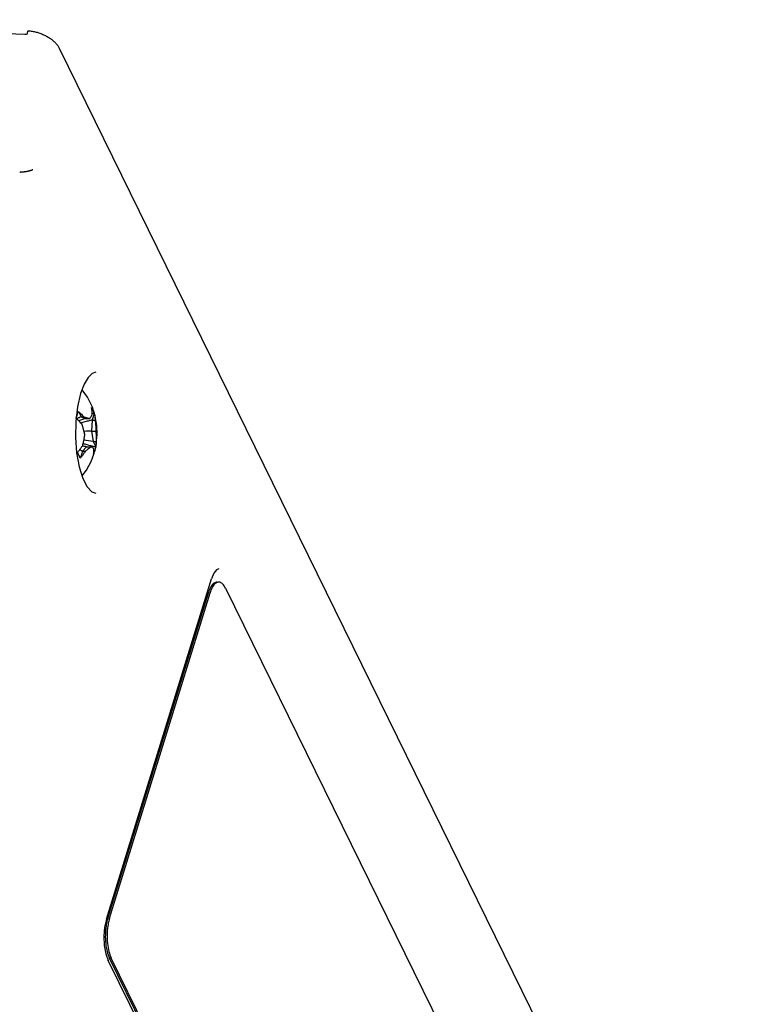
# Model space of a CAD drawing. Header units: inches. Extents: x 0 to 22, y 0 to 17.
# Tile 16 of 36: x 3.9 to 5.4, y 9.3 to 11.3. Entities that reach past the tile are written whole.
import ezdxf

# ---------------------------------------------------------------- set-up
doc = ezdxf.new("R2010")
doc.units = ezdxf.units.IN
doc.header["$LTSCALE"] = 1.21
doc.header["$MEASUREMENT"] = 0
doc.layers.get('0').update_dxf_attribs({"linetype": 'CONTINUOUS'})

msp = doc.modelspace()

# ---------------------------------------------------------------- linework, layer by layer
at = {"color": 7, "linetype": 'CONTINUOUS'}
for p, q in [((3.0225, 11.3407), (3.9062, 11.3099)), ((3.9793, 11.2805), (5.4428, 8.2982)), ((4.0324, 10.5689), (4.0247, 10.5488)), ((4.0393, 10.5412), (4.0279, 10.5572)), ((4.0247, 10.5488), (4.0181, 10.5211)), ((4.0495, 10.5202), (4.0393, 10.5412)), ((4.0181, 10.5211), (4.0143, 10.4895)), ((4.0199, 10.5108), (4.0255, 10.4995)), ((4.0534, 10.5077), (4.0495, 10.5202)), ((4.0143, 10.4895), (4.0136, 10.4562)), ((4.0255, 10.4995), (4.0317, 10.4995)), ((4.0255, 10.4995), (4.0346, 10.496)), ((4.0346, 10.496), (4.0438, 10.496)), ((4.0491, 10.4929), (4.0477, 10.4694)), ((4.0535, 10.5072), (4.0491, 10.4929)), ((4.0491, 10.4929), (4.0552, 10.4929)), ((4.0557, 10.5003), (4.0539, 10.5061)), ((4.059, 10.4814), (4.0557, 10.5003)), ((4.0477, 10.4694), (4.0511, 10.4472)), ((4.0477, 10.4694), (4.0569, 10.4694)), ((4.0136, 10.4562), (4.0161, 10.4236)), ((4.0511, 10.4472), (4.0567, 10.4359)), ((4.0511, 10.4472), (4.0573, 10.4472)), ((4.0287, 10.4271), (4.0243, 10.4128)), ((4.0373, 10.4359), (4.0287, 10.4271)), ((4.0287, 10.4271), (4.0349, 10.4271)), ((4.0373, 10.4359), (4.0465, 10.4359)), ((4.0161, 10.4236), (4.0216, 10.394)), ((4.0216, 10.394), (4.0295, 10.3694)), ((4.3123, 10.1757), (4.3068, 10.1687)), ((4.3172, 10.1779), (4.3123, 10.1757)), ((4.0791, 9.436), (4.3018, 10.1566)), ((4.3068, 10.1687), (4.3018, 10.1566)), ((4.3316, 10.1368), (4.9051, 8.9682)), ((4.082, 9.4378), (4.2951, 10.1271)), ((4.0857, 9.4378), (4.2987, 10.1271)), ((4.0791, 9.436), (4.0754, 9.4191)), ((4.078, 9.3625), (4.0829, 9.3487)), ((4.6686, 8.1552), (4.0829, 9.3487)), ((4.6593, 8.1848), (4.0858, 9.3535)), ((4.663, 8.1848), (4.0895, 9.3535))]:
    msp.add_line(p, q, dxfattribs=at)
for points in [[(4.0568, 10.5941), (4.0493, 10.5913), (4.0409, 10.5831), (4.0324, 10.5689)], [(4.0579, 10.4425), (4.0597, 10.4622), (4.059, 10.4814)], [(4.0279, 10.3744), (4.037, 10.3868), (4.0467, 10.4048), (4.0526, 10.4205)], [(4.0295, 10.3694), (4.0388, 10.3516), (4.0483, 10.3412), (4.0568, 10.3378)], [(4.0754, 9.4191), (4.0739, 9.3998), (4.0748, 9.3802), (4.078, 9.3625)]]:
    msp.add_lwpolyline(points, dxfattribs=at)
for points, knots in [([(3.9062, 11.3099), (3.9068, 11.3099), (3.9078, 11.3099), (3.9093, 11.3098), (3.9104, 11.3097), (3.9109, 11.3096)], [0, 0, 0, 0, 0.330856, 0.664238, 1, 1, 1, 1]), ([(3.9118, 11.3122), (3.9121, 11.3131), (3.9127, 11.3148), (3.9133, 11.3166), (3.9136, 11.3174)], [0, 0, 0, 0, 0.500112, 1, 1, 1, 1]), ([(3.9136, 11.3174), (3.915, 11.3173), (3.9178, 11.317), (3.9219, 11.3164), (3.9261, 11.3155), (3.9302, 11.3145), (3.9344, 11.3133), (3.9384, 11.312), (3.9424, 11.3104), (3.9463, 11.3088), (3.9501, 11.307), (3.9538, 11.305), (3.9573, 11.3029), (3.9606, 11.3008), (3.9637, 11.2985), (3.9667, 11.2961), (3.9694, 11.2936), (3.9719, 11.2911), (3.9742, 11.2885), (3.9761, 11.2859), (3.9779, 11.2832), (3.9789, 11.2814), (3.9793, 11.2805)], [0, 0, 0, 0, 0.053028, 0.106817, 0.161096, 0.215803, 0.270657, 0.325502, 0.380187, 0.434428, 0.488166, 0.541128, 0.59318, 0.644198, 0.693945, 0.742402, 0.78937, 0.834786, 0.878609, 0.920719, 0.961199, 1, 1, 1, 1]), ([(3.8956, 11.0181), (3.8961, 11.0181), (3.8971, 11.0182), (3.8986, 11.0182), (3.9002, 11.0183), (3.9018, 11.0184), (3.9035, 11.0186), (3.9052, 11.0188), (3.907, 11.019), (3.9088, 11.0193), (3.9107, 11.0196), (3.9125, 11.02), (3.9143, 11.0203), (3.9161, 11.0208), (3.9178, 11.0212), (3.9195, 11.0217), (3.921, 11.0223), (3.9223, 11.0228), (3.9231, 11.0232), (3.9235, 11.0234)], [0, 0, 0, 0, 0.054318, 0.10448, 0.159337, 0.216787, 0.276173, 0.337606, 0.400859, 0.465382, 0.530595, 0.596417, 0.66206, 0.726571, 0.789285, 0.848988, 0.904491, 0.955093, 1, 1, 1, 1]), ([(4.0174, 10.5038), (4.0176, 10.5047), (4.0181, 10.5063), (4.0186, 10.5079), (4.0188, 10.5087)], [0, 0, 0, 0, 0.503348, 1, 1, 1, 1]), ([(4.0195, 10.5112), (4.0195, 10.5111), (4.0196, 10.511), (4.0198, 10.5109), (4.0199, 10.5109), (4.0199, 10.5108)], [0, 0, 0, 0, 0.333538, 0.666912, 1, 1, 1, 1]), ([(4.0477, 10.519), (4.0477, 10.5191), (4.0477, 10.5192), (4.0476, 10.5193), (4.0476, 10.5194), (4.0476, 10.5195)], [0, 0, 0, 0, 0.333419, 0.666799, 1, 1, 1, 1]), ([(4.0498, 10.5156), (4.0504, 10.5144), (4.0517, 10.5117), (4.0529, 10.509), (4.0534, 10.5077)], [0, 0, 0, 0, 0.500884, 1, 1, 1, 1]), ([(4.0153, 10.4959), (4.0153, 10.496), (4.0152, 10.4961), (4.015, 10.4962), (4.0149, 10.4963), (4.0149, 10.4963)], [0, 0, 0, 0, 0.33308, 0.666454, 1, 1, 1, 1]), ([(4.0152, 10.4972), (4.0154, 10.4977), (4.0159, 10.4991), (4.0163, 10.5005), (4.0166, 10.5013)], [0, 0, 0, 0, 0.402814, 1, 1, 1, 1]), ([(4.0271, 10.4846), (4.0259, 10.4858), (4.0234, 10.4884), (4.0209, 10.4909), (4.0196, 10.4921)], [0, 0, 0, 0, 0.487179, 1, 1, 1, 1]), ([(4.0317, 10.4995), (4.0332, 10.4991), (4.0362, 10.4983), (4.039, 10.4975), (4.0404, 10.4971)], [0, 0, 0, 0, 0.542212, 1, 1, 1, 1]), ([(4.0438, 10.496), (4.0446, 10.4969), (4.0461, 10.4987), (4.048, 10.5016), (4.049, 10.5037), (4.0494, 10.5047)], [0, 0, 0, 0, 0.34528, 0.672575, 1, 1, 1, 1]), ([(4.0534, 10.5077), (4.0534, 10.5076), (4.0534, 10.5075), (4.0534, 10.5074), (4.0535, 10.5073), (4.0535, 10.5072)], [0, 0, 0, 0, 0.333304, 0.666637, 1, 1, 1, 1]), ([(4.0552, 10.4929), (4.0557, 10.4901), (4.0563, 10.4848), (4.0568, 10.4769), (4.0569, 10.4719), (4.0569, 10.4694)], [0, 0, 0, 0, 0.355617, 0.683621, 1, 1, 1, 1]), ([(4.0335, 10.4625), (4.033, 10.4648), (4.0318, 10.4696), (4.0297, 10.477), (4.028, 10.482), (4.0271, 10.4846)], [0, 0, 0, 0, 0.316119, 0.643205, 1, 1, 1, 1]), ([(4.0569, 10.4694), (4.0571, 10.467), (4.0575, 10.4622), (4.0576, 10.4548), (4.0575, 10.4498), (4.0573, 10.4472)], [0, 0, 0, 0, 0.321284, 0.6486, 1, 1, 1, 1]), ([(4.0291, 10.4389), (4.0298, 10.4417), (4.0311, 10.447), (4.0325, 10.4549), (4.0332, 10.46), (4.0335, 10.4625)], [0, 0, 0, 0, 0.357573, 0.685476, 1, 1, 1, 1]), ([(4.0573, 10.4472), (4.0574, 10.446), (4.0574, 10.4435), (4.0573, 10.4406), (4.0571, 10.4389), (4.057, 10.4385)], [0, 0, 0, 0, 0.426524, 0.860291, 1, 1, 1, 1]), ([(4.0235, 10.431), (4.0243, 10.432), (4.0262, 10.4347), (4.0281, 10.4373), (4.0291, 10.4389)], [0, 0, 0, 0, 0.414356, 1, 1, 1, 1]), ([(4.0349, 10.4271), (4.0339, 10.4255), (4.0317, 10.4223), (4.0294, 10.4192), (4.0282, 10.4176)], [0, 0, 0, 0, 0.489409, 1, 1, 1, 1]), ([(4.0465, 10.4359), (4.0454, 10.4349), (4.0431, 10.4329), (4.0407, 10.4311), (4.0394, 10.4302)], [0, 0, 0, 0, 0.48088, 1, 1, 1, 1]), ([(4.0544, 10.4275), (4.0542, 10.4268), (4.0538, 10.4254), (4.0532, 10.4239), (4.0529, 10.4231)], [0, 0, 0, 0, 0.441648, 1, 1, 1, 1]), ([(4.0567, 10.4359), (4.0567, 10.4359), (4.0567, 10.4358), (4.0566, 10.4356), (4.0566, 10.4356), (4.0566, 10.4355)], [0, 0, 0, 0, 0.3333, 0.666673, 1, 1, 1, 1]), ([(4.0181, 10.4241), (4.0182, 10.4242), (4.0183, 10.4243), (4.0184, 10.4245), (4.0185, 10.4246), (4.0185, 10.4246)], [0, 0, 0, 0, 0.333455, 0.666788, 1, 1, 1, 1]), ([(4.0243, 10.4128), (4.0243, 10.4128), (4.0242, 10.4127), (4.024, 10.4125), (4.024, 10.4124), (4.0239, 10.4124)], [0, 0, 0, 0, 0.333219, 0.666552, 1, 1, 1, 1]), ([(4.052, 10.4207), (4.052, 10.4207), (4.052, 10.4208), (4.0521, 10.4209), (4.0521, 10.421), (4.0521, 10.421)], [0, 0, 0, 0, 0.333174, 0.666506, 1, 1, 1, 1]), ([(4.3134, 10.1498), (4.3112, 10.1497), (4.3055, 10.1475), (4.2994, 10.1389), (4.2964, 10.1315), (4.2951, 10.1271)], [0, 0, 0, 0, 0.214921, 0.549668, 1, 1, 1, 1]), ([(4.3171, 10.1498), (4.3149, 10.1497), (4.3092, 10.1475), (4.3031, 10.1389), (4.3001, 10.1315), (4.2987, 10.1271)], [0, 0, 0, 0, 0.214952, 0.549756, 1, 1, 1, 1]), ([(4.3316, 10.1368), (4.3299, 10.1401), (4.3266, 10.1457), (4.3204, 10.1497), (4.3174, 10.1498), (4.3171, 10.1498)], [0, 0, 0, 0, 0.552783, 0.951106, 1, 1, 1, 1]), ([(4.0814, 9.4355), (4.0801, 9.4309), (4.0779, 9.4201), (4.0766, 9.4029), (4.0774, 9.3848), (4.0803, 9.3681), (4.0837, 9.3578), (4.0858, 9.3535)], [0, 0, 0, 0, 0.172209, 0.393155, 0.616629, 0.824224, 1, 1, 1, 1]), ([(4.0849, 9.4347), (4.0837, 9.4304), (4.0816, 9.4198), (4.0803, 9.4029), (4.0811, 9.3848), (4.0839, 9.3681), (4.0874, 9.3578), (4.0895, 9.3535)], [0, 0, 0, 0, 0.164246, 0.387328, 0.612989, 0.822589, 1, 1, 1, 1])]:
    msp.add_open_spline(points, degree=3, knots=knots, dxfattribs=at)
for points in [[(3.9109, 11.3096), (3.9112, 11.3105), (3.9115, 11.3114), (3.9118, 11.3122)], [(4.0188, 10.5087), (4.0191, 10.5095), (4.0193, 10.5104), (4.0195, 10.5112)], [(4.0199, 10.5108), (4.0206, 10.5102), (4.0213, 10.5096), (4.022, 10.509)], [(4.022, 10.509), (4.0227, 10.5083), (4.0234, 10.5076), (4.0242, 10.507)], [(4.0476, 10.5195), (4.0484, 10.5182), (4.0491, 10.5169), (4.0498, 10.5156)], [(4.0486, 10.5142), (4.0483, 10.5158), (4.048, 10.5174), (4.0477, 10.519)], [(4.0491, 10.5094), (4.049, 10.511), (4.0488, 10.5126), (4.0486, 10.5142)], [(4.0494, 10.5047), (4.0494, 10.5063), (4.0493, 10.5079), (4.0491, 10.5094)], [(4.0149, 10.4963), (4.015, 10.4966), (4.0151, 10.4969), (4.0152, 10.4972)], [(4.0196, 10.4921), (4.0182, 10.4934), (4.0168, 10.4947), (4.0153, 10.4959)], [(4.0201, 10.4974), (4.0186, 10.4968), (4.017, 10.4962), (4.0155, 10.4955)], [(4.0166, 10.5013), (4.0169, 10.5022), (4.0171, 10.503), (4.0174, 10.5038)], [(4.0214, 10.4979), (4.021, 10.4977), (4.0206, 10.4976), (4.0201, 10.4974)], [(4.0243, 10.4927), (4.023, 10.4923), (4.0217, 10.4918), (4.0205, 10.4914)], [(4.0255, 10.4995), (4.0241, 10.499), (4.0227, 10.4984), (4.0214, 10.4979)], [(4.0242, 10.507), (4.0255, 10.5057), (4.0268, 10.5045), (4.0281, 10.5032)], [(4.033, 10.4955), (4.0301, 10.4946), (4.0272, 10.4936), (4.0243, 10.4927)], [(4.0363, 10.4897), (4.033, 10.4889), (4.0297, 10.488), (4.0264, 10.4871)], [(4.0281, 10.5032), (4.0293, 10.502), (4.0305, 10.5007), (4.0317, 10.4995)], [(4.0346, 10.496), (4.0341, 10.4958), (4.0336, 10.4956), (4.033, 10.4955)], [(4.0449, 10.4919), (4.042, 10.4912), (4.0392, 10.4905), (4.0363, 10.4897)], [(4.0404, 10.4971), (4.0415, 10.4967), (4.0427, 10.4964), (4.0438, 10.496)], [(4.0491, 10.4929), (4.0477, 10.4926), (4.0463, 10.4922), (4.0449, 10.4919)], [(4.0534, 10.5077), (4.0519, 10.5072), (4.0504, 10.5066), (4.0489, 10.5061)], [(4.0535, 10.5072), (4.0538, 10.5056), (4.0541, 10.504), (4.0544, 10.5024)], [(4.0544, 10.5024), (4.0546, 10.5008), (4.0548, 10.4992), (4.0549, 10.4976)], [(4.0549, 10.4976), (4.0551, 10.496), (4.0552, 10.4945), (4.0552, 10.4929)], [(4.0477, 10.4694), (4.0429, 10.4692), (4.0381, 10.4691), (4.0332, 10.4689)], [(4.0511, 10.4472), (4.0445, 10.4483), (4.0379, 10.4494), (4.0314, 10.4507)], [(4.0185, 10.4246), (4.0198, 10.4262), (4.0211, 10.4278), (4.0224, 10.4294)], [(4.0224, 10.4294), (4.0228, 10.4299), (4.0231, 10.4305), (4.0235, 10.431)], [(4.0244, 10.429), (4.0238, 10.4292), (4.0232, 10.4295), (4.0226, 10.4297)], [(4.0287, 10.4271), (4.0273, 10.4277), (4.0258, 10.4283), (4.0244, 10.429)], [(4.0373, 10.4359), (4.0345, 10.4367), (4.0317, 10.4375), (4.0289, 10.4384)], [(4.0386, 10.4403), (4.0358, 10.4411), (4.033, 10.4419), (4.0302, 10.4427)], [(4.0365, 10.4281), (4.0359, 10.4278), (4.0354, 10.4274), (4.0349, 10.4271)], [(4.0394, 10.4302), (4.0384, 10.4295), (4.0374, 10.4288), (4.0365, 10.4281)], [(4.0471, 10.438), (4.0443, 10.4387), (4.0414, 10.4395), (4.0386, 10.4403)], [(4.0489, 10.4347), (4.0481, 10.4351), (4.0473, 10.4355), (4.0465, 10.4359)], [(4.0538, 10.4362), (4.0515, 10.4368), (4.0493, 10.4374), (4.0471, 10.438)], [(4.0509, 10.4336), (4.0503, 10.434), (4.0496, 10.4344), (4.0489, 10.4347)], [(4.0527, 10.4324), (4.0521, 10.4328), (4.0515, 10.4332), (4.0509, 10.4336)], [(4.0526, 10.4248), (4.0527, 10.4261), (4.0527, 10.4274), (4.0528, 10.4286)], [(4.0528, 10.4286), (4.0528, 10.4299), (4.0528, 10.4311), (4.0527, 10.4324)], [(4.0566, 10.4355), (4.0557, 10.4358), (4.0547, 10.436), (4.0538, 10.4362)], [(4.0546, 10.428), (4.0545, 10.4278), (4.0545, 10.4277), (4.0544, 10.4275)], [(4.0553, 10.4305), (4.0551, 10.4297), (4.0549, 10.4288), (4.0546, 10.428)], [(4.056, 10.433), (4.0558, 10.4322), (4.0556, 10.4313), (4.0553, 10.4305)], [(4.0566, 10.4355), (4.0564, 10.4347), (4.0562, 10.4338), (4.056, 10.433)], [(4.057, 10.4385), (4.0569, 10.4376), (4.0568, 10.4368), (4.0567, 10.4359)], [(4.0192, 10.4221), (4.0189, 10.4228), (4.0185, 10.4235), (4.0181, 10.4241)], [(4.0202, 10.4201), (4.0199, 10.4208), (4.0196, 10.4215), (4.0192, 10.4221)], [(4.0222, 10.4162), (4.0215, 10.4175), (4.0209, 10.4188), (4.0202, 10.4201)], [(4.0239, 10.4124), (4.0234, 10.4136), (4.0228, 10.4149), (4.0222, 10.4162)], [(4.0282, 10.4176), (4.0269, 10.416), (4.0256, 10.4144), (4.0243, 10.4128)], [(4.0526, 10.4222), (4.0524, 10.4217), (4.0522, 10.4212), (4.052, 10.4207)], [(4.0521, 10.421), (4.0523, 10.4223), (4.0524, 10.4236), (4.0526, 10.4248)], [(4.0529, 10.4231), (4.0528, 10.4228), (4.0527, 10.4225), (4.0526, 10.4222)], [(4.082, 9.4378), (4.0818, 9.437), (4.0816, 9.4362), (4.0814, 9.4355)], [(4.0857, 9.4378), (4.0854, 9.4368), (4.0851, 9.4357), (4.0849, 9.4347)]]:
    msp.add_open_spline(points, degree=3, dxfattribs=at)

doc.saveas('drawing.dxf')
